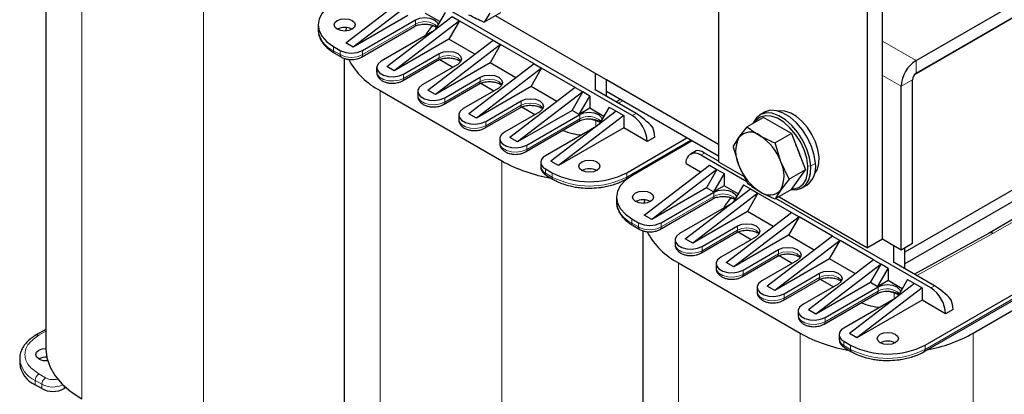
# Model space of a CAD drawing. Header units: millimetres. Extents: x 5 to 418, y 2 to 292.
# Tile 27 of 51: x 228 to 278, y 89 to 108. Entities that reach past the tile are written whole.
import ezdxf

# ---------------------------------------------------------------- set-up
doc = ezdxf.new("R2010")
doc.units = ezdxf.units.MM

msp = doc.modelspace()

# ---------------------------------------------------------------- linework, layer by layer
at = {"color": 7, "linetype": 'Continuous', "lineweight": 25}
for p, q in [((263.4701, 115.9319), (263.4701, 100.6898)), ((229.4705, 114.6201), (229.4705, 91.2368)), ((271.7668, 96.7711), (271.7668, 112.0132)), ((285.5695, 112.1425), (273.4563, 105.1497)), ((271.0125, 96.3356), (271.0125, 111.5777)), ((273.4639, 105.8075), (282.1377, 110.8148)), ((273.4639, 105.1542), (282.1377, 110.1615)), ((259.1143, 103.0191), (247.4989, 109.7245)), ((244.6328, 106.6982), (247.9326, 109.2237)), ((248.3097, 109.006), (245.0099, 106.4805)), ((247.7723, 108.0752), (245.0099, 106.4805)), ((246.7069, 105.5008), (250.0068, 108.0263)), ((249.3798, 107.7677), (248.668, 108.1786)), ((249.6485, 108.2331), (249.1509, 107.3713)), ((250.0068, 108.0263), (250.3839, 107.8086)), ((252.4492, 108.2062), (251.6319, 107.7344)), ((251.9167, 108.198), (251.6319, 107.7344)), ((263.4701, 101.5607), (252.2038, 108.0645)), ((243.2294, 107.6017), (243.2294, 107.3839)), ((245.426, 105.9774), (248.1036, 107.5231)), ((245.4813, 106.3172), (248.1589, 107.8629)), ((250.3839, 107.8086), (247.0841, 105.2831)), ((250.3839, 107.8086), (249.8465, 106.8778)), ((250.3839, 107.8086), (252.0809, 106.8289)), ((244.663, 107.47), (244.6134, 107.2946)), ((249.0222, 107.2728), (246.4241, 105.7729)), ((245.0099, 106.4805), (244.6328, 106.6982)), ((249.8465, 106.8778), (247.0841, 105.2831)), ((248.7811, 104.3034), (252.0809, 106.8289)), ((252.4581, 106.6112), (249.1582, 104.0857)), ((251.1566, 106.1215), (249.8465, 106.8778)), ((252.4581, 106.6112), (251.9207, 105.6804)), ((252.0809, 106.8289), (252.4581, 106.6112)), ((254.1551, 105.6315), (252.4581, 106.6112)), ((244.0105, 106.5131), (244.3499, 106.3172)), ((244.0657, 106.1733), (244.4051, 105.9774)), ((244.0657, 106.1733), (244.0686, 106.1717)), ((247.5555, 105.1198), (249.3468, 106.1539)), ((244.5555, 105.9117), (244.5555, 82.5284)), ((247.5002, 104.78), (249.2916, 105.8141)), ((250.2896, 105.6097), (248.4983, 104.5755)), ((251.9207, 105.6804), (249.1582, 104.0857)), ((249.377, 105.8534), (250.0444, 105.4681)), ((254.1551, 105.6315), (250.8553, 103.106)), ((253.2308, 104.9241), (251.9207, 105.6804)), ((254.1551, 105.6315), (254.5322, 105.4138)), ((246.1898, 105.4464), (246.1898, 105.2286)), ((247.0841, 105.2831), (246.7069, 105.5008)), ((254.5322, 105.4138), (251.2324, 102.8883)), ((253.9948, 104.483), (254.5322, 105.4138)), ((256.2293, 104.4341), (254.5322, 105.4138)), ((257.2475, 104.2927), (257.2475, 105.1529)), ((249.5744, 103.5826), (251.3657, 104.6167)), ((249.6296, 103.9224), (251.421, 104.9565)), ((251.4511, 104.656), (252.1185, 104.2707)), ((257.8132, 103.9879), (257.8132, 104.8263)), ((263.4701, 101.5604), (257.8132, 104.8261)), ((273.2753, 96.5534), (273.2753, 104.8276)), ((246.3675, 104.2815), (252.5146, 100.7329)), ((248.264, 104.249), (248.264, 104.0312)), ((249.1582, 104.0857), (248.7811, 104.3034)), ((252.3638, 104.4123), (250.5724, 103.3781)), ((253.9948, 104.483), (251.2324, 102.8883)), ((256.2293, 104.4341), (252.9295, 101.9086)), ((256.6064, 104.2164), (253.3066, 101.6909)), ((255.305, 103.7267), (253.9948, 104.483)), ((256.069, 103.2856), (256.6064, 104.2164)), ((256.2293, 104.4341), (256.6064, 104.2164)), ((256.9647, 104.0096), (256.6064, 104.2164)), ((259.3029, 103.1279), (257.2664, 104.3035)), ((263.4701, 100.9725), (257.8132, 104.2382)), ((257.8132, 103.9879), (257.8132, 104.2382)), ((272.7096, 96.2268), (272.7096, 104.5011)), ((251.7038, 102.725), (253.4952, 103.7591)), ((256.4273, 103.0788), (256.9647, 104.0096)), ((256.9647, 104.0096), (256.9647, 103.389)), ((258.5163, 103.8323), (258.2948, 103.7098)), ((250.3381, 103.0516), (250.3381, 102.8338)), ((251.2324, 102.8883), (250.8553, 103.106)), ((251.6486, 102.3852), (253.4399, 103.4193)), ((254.438, 103.2149), (252.6466, 102.1807)), ((256.069, 103.2856), (253.3066, 101.6909)), ((253.5253, 103.4586), (254.1927, 103.0733)), ((253.778, 101.5276), (256.4556, 103.0733)), ((258.3035, 103.2367), (255.0037, 100.7112)), ((256.4273, 103.0788), (256.069, 103.2856)), ((256.9647, 103.389), (256.4273, 103.0788)), ((257.6765, 102.9781), (256.9647, 103.389)), ((257.9452, 103.4436), (257.4476, 102.5817)), ((257.9452, 103.4436), (258.3035, 103.2367)), ((258.3035, 103.2367), (258.6806, 103.019)), ((265.7976, 103.191), (265.5713, 103.0604)), ((285.5695, 103.4327), (272.8982, 96.1177)), ((253.7228, 101.1878), (256.4003, 102.7335)), ((258.6806, 103.019), (255.3808, 100.4935)), ((256.927, 102.8556), (257.1236, 102.8372)), ((256.9647, 102.876), (257.124, 102.8441)), ((258.6806, 103.019), (258.6806, 102.3984)), ((265.7417, 102.9278), (264.9245, 102.456)), ((267.157, 102.1108), (265.7417, 102.9278)), ((285.5695, 102.8448), (272.8982, 95.5298)), ((257.3189, 102.4832), (254.7208, 100.9833)), ((258.6806, 102.3984), (255.3808, 100.4935)), ((259.8685, 101.7127), (258.6806, 102.3984)), ((264.5017, 101.9128), (264.9245, 102.456)), ((267.157, 102.1108), (266.3398, 101.639)), ((267.157, 102.1108), (267.8646, 100.287)), ((252.4123, 101.8542), (252.4123, 101.6364)), ((253.3066, 101.6909), (252.9295, 101.9086)), ((258.8315, 100.1343), (261.8768, 101.8923)), ((262.1408, 101.7399), (259.0954, 99.9819)), ((260.2457, 101.9304), (259.8685, 101.7127)), ((264.2169, 101.4492), (264.5017, 101.9128)), ((266.6246, 100.6873), (266.3398, 101.639)), ((273.9164, 91.4259), (291.8298, 101.7671)), ((262.3495, 101.2416), (262.0505, 101.0689)), ((263.4701, 100.7222), (262.7724, 101.125)), ((264.2169, 101.4492), (264.5017, 100.4974)), ((273.8612, 91.0861), (291.7745, 101.4273)), ((254.4865, 100.6568), (254.4865, 100.439)), ((255.3808, 100.4935), (255.0037, 100.7112)), ((262.5553, 100.1616), (261.8296, 100.5806)), ((264.8979, 99.6803), (262.5838, 101.0161)), ((263.4701, 100.6898), (264.7731, 99.9376)), ((267.0474, 99.8152), (266.6246, 100.6873)), ((254.7208, 100.3302), (255.0602, 100.1343)), ((259.7177, 97.9898), (263.0175, 100.5154)), ((263.3947, 100.2977), (260.0948, 97.7721)), ((263.3947, 100.2977), (262.8573, 99.3669)), ((263.0175, 100.5154), (263.3947, 100.2977)), ((263.7529, 100.0908), (263.2155, 99.16)), ((263.3947, 100.2977), (263.7529, 100.0908)), ((263.7529, 100.0908), (263.7529, 99.4703)), ((264.5017, 100.4974), (264.9245, 99.6254)), ((267.8646, 100.287), (267.0474, 99.8152)), ((267.157, 99.2801), (267.8646, 100.287)), ((254.776, 99.9904), (255.1155, 99.7944)), ((255.1155, 99.7944), (255.1183, 99.7929)), ((258.7762, 99.7944), (258.9967, 99.9217)), ((267.0474, 99.8152), (266.6246, 99.2719)), ((276.3488, 92.0245), (289.4727, 99.6008)), ((281.8632, 99.8063), (277.1484, 97.0845)), ((262.8573, 99.3669), (260.0948, 97.7721)), ((260.5662, 97.6089), (263.2438, 99.1546)), ((261.7919, 96.7924), (265.0917, 99.318)), ((265.4688, 99.1003), (262.169, 96.5747)), ((263.2155, 99.16), (262.8573, 99.3669)), ((263.7529, 99.4703), (263.2155, 99.16)), ((264.4647, 99.0594), (263.7529, 99.4703)), ((264.7334, 99.5248), (264.2358, 98.6629)), ((264.7334, 99.5248), (265.0917, 99.318)), ((265.4688, 99.1003), (264.9314, 98.1695)), ((265.0917, 99.318), (265.4688, 99.1003)), ((265.4688, 99.1003), (267.1659, 98.1206)), ((267.157, 99.2801), (266.3398, 98.8083)), ((266.6246, 99.2719), (266.3398, 98.8083)), ((267.7045, 99.3652), (267.9308, 99.4959)), ((258.3144, 98.8933), (258.3144, 98.6756)), ((259.748, 98.7616), (259.6984, 98.5862)), ((260.511, 97.269), (263.1886, 98.8148)), ((264.1072, 98.5645), (261.509, 97.0646)), ((274.1992, 94.3107), (266.374, 98.8281)), ((266.5345, 98.9208), (271.0125, 96.3356)), ((264.9314, 98.1695), (262.169, 96.5747)), ((263.8661, 95.595), (267.1659, 98.1206)), ((266.2416, 97.4131), (264.9314, 98.1695)), ((267.1659, 98.1206), (267.543, 97.9029)), ((259.0954, 97.8048), (259.4349, 97.6089)), ((260.0948, 97.7721), (259.7177, 97.9898)), ((267.543, 97.9029), (264.2432, 95.3773)), ((267.543, 97.9029), (267.0056, 96.9721)), ((269.2401, 96.9232), (267.543, 97.9029)), ((259.1507, 97.465), (259.4901, 97.269)), ((259.1507, 97.465), (259.1536, 97.4634)), ((259.6404, 97.2033), (259.6404, 73.8201)), ((262.5852, 96.0716), (264.3765, 97.1057)), ((262.6404, 96.4115), (264.4317, 97.4456)), ((264.4619, 97.145), (265.1293, 96.7597)), ((277.1495, 97.0851), (273.3798, 95.0015)), ((261.2747, 96.738), (261.2747, 96.5203)), ((262.169, 96.5747), (261.7919, 96.7924)), ((265.3746, 96.9013), (263.5832, 95.8672)), ((267.0056, 96.9721), (264.2432, 95.3773)), ((269.2401, 96.9232), (265.9402, 94.3976)), ((269.6172, 96.7055), (266.3174, 94.1799)), ((268.3157, 96.2157), (267.0056, 96.9721)), ((269.0798, 95.7747), (269.6172, 96.7055)), ((269.2401, 96.9232), (269.6172, 96.7055)), ((271.3142, 95.7258), (269.6172, 96.7055)), ((271.7668, 96.7711), (271.0125, 96.3356)), ((272.7096, 96.2268), (271.7668, 96.7711)), ((264.7146, 95.2141), (266.5059, 96.2482)), ((272.3325, 95.5843), (272.3325, 96.4445)), ((273.2753, 96.5534), (272.7096, 96.2268)), ((272.8982, 95.2795), (272.8982, 96.3356)), ((272.8982, 96.1177), (272.8982, 96.3356)), ((272.8982, 95.5298), (272.8982, 96.1177)), ((261.4525, 95.5732), (267.5996, 92.0245)), ((264.2432, 95.3773), (263.8661, 95.595)), ((264.6593, 94.8742), (266.4507, 95.9083)), ((267.4487, 95.7039), (265.6574, 94.6698)), ((269.0798, 95.7747), (266.3174, 94.1799)), ((266.5361, 95.9476), (267.2035, 95.5623)), ((271.3142, 95.7258), (268.0144, 93.2002)), ((270.3899, 95.0183), (269.0798, 95.7747)), ((271.3142, 95.7258), (271.6914, 95.5081)), ((274.3878, 94.4196), (272.3513, 95.5952)), ((263.3489, 95.5406), (263.3489, 95.3229)), ((271.6914, 95.5081), (268.3915, 92.9825)), ((271.154, 94.5773), (271.6914, 95.5081)), ((271.5122, 94.3704), (272.0496, 95.3012)), ((272.0496, 95.3012), (271.6914, 95.5081)), ((272.0496, 95.3012), (272.0496, 94.6807)), ((272.8982, 95.2795), (272.8982, 95.5298)), ((266.7335, 93.6768), (268.5249, 94.7109)), ((266.7888, 94.0167), (268.5801, 95.0508)), ((271.154, 94.5773), (268.3915, 92.9825)), ((268.6103, 94.7502), (269.2777, 94.3649)), ((271.5122, 94.3704), (271.154, 94.5773)), ((272.0496, 94.6807), (271.5122, 94.3704)), ((272.7614, 94.2698), (272.0496, 94.6807)), ((273.0302, 94.7352), (272.5326, 93.8733)), ((273.0302, 94.7352), (273.3884, 94.5284)), ((265.4231, 94.3432), (265.4231, 94.1255)), ((266.3174, 94.1799), (265.9402, 94.3976)), ((269.5229, 94.5065), (267.7316, 93.4724)), ((268.8629, 92.8193), (271.5405, 94.365)), ((273.3884, 94.5284), (270.0886, 92.0029)), ((273.7656, 94.3107), (270.4657, 91.7851)), ((272.0119, 94.1472), (272.2086, 94.1288)), ((272.0496, 94.1677), (272.209, 94.1357)), ((273.3884, 94.5284), (273.7656, 94.3107)), ((273.7656, 94.3107), (273.7656, 93.6901)), ((268.8077, 92.4794), (271.4853, 94.0252)), ((272.4039, 93.7749), (269.8058, 92.275)), ((273.7656, 93.6901), (270.4657, 91.7851)), ((274.9535, 93.0043), (273.7656, 93.6901)), ((267.4973, 93.1458), (267.4973, 92.9281)), ((268.3915, 92.9825), (268.0144, 93.2002)), ((275.3306, 93.222), (274.9535, 93.0043)), ((229.4705, 92.2185), (228.9808, 91.9357)), ((269.5714, 91.9484), (269.5714, 91.7307)), ((269.8058, 91.6219), (270.1452, 91.4259)), ((270.4657, 91.7851), (270.0886, 92.0029)), ((269.861, 91.282), (270.2004, 91.0861)), ((228.1445, 90.7251), (228.1445, 90.5074)), ((270.2004, 91.0861), (270.2033, 91.0845)), ((229.265, 89.2229), (228.9256, 89.4188)), ((230.4871, 89.2753), (230.3963, 89.2229))]:
    msp.add_line(p, q, dxfattribs=at)
at = {"color": 7, "linetype": 'Continuous', "lineweight": 18}
for p, q in [((231.2826, 112.9899), (231.2826, 88.7114)), ((237.4297, 109.4412), (237.4297, 85.1627)), ((248.1589, 107.6452), (245.4813, 106.0995)), ((248.1589, 107.6452), (248.1589, 107.8629)), ((273.4639, 105.8075), (271.7668, 106.7872)), ((244.0105, 106.2954), (244.0105, 106.5131)), ((244.3499, 106.0995), (244.0105, 106.2954)), ((244.3499, 106.3172), (244.3499, 106.0995)), ((245.4813, 106.0995), (245.4813, 106.3172)), ((249.3468, 105.9362), (249.3468, 106.1539)), ((249.3468, 105.9362), (247.5555, 104.9021)), ((273.4639, 105.8075), (273.4639, 105.1542)), ((247.5555, 104.9021), (247.5555, 105.1198)), ((272.7096, 104.5011), (271.7668, 105.0453)), ((251.421, 104.7388), (249.6296, 103.7047)), ((251.421, 104.9565), (251.421, 104.7388)), ((273.2753, 104.8276), (272.7096, 104.5011)), ((246.3675, 104.2815), (246.3675, 80.003)), ((249.6296, 103.7047), (249.6296, 103.9224)), ((253.4952, 103.5414), (251.7038, 102.5073)), ((253.4952, 103.5414), (253.4952, 103.7591)), ((258.6318, 103.7656), (258.4103, 103.6432)), ((256.4556, 102.8556), (256.4556, 103.0733)), ((259.3029, 103.1279), (259.1143, 103.0191)), ((251.7038, 102.5073), (251.7038, 102.725)), ((256.4556, 102.8556), (253.778, 101.3099)), ((257.2724, 102.7539), (256.9276, 102.8487)), ((257.124, 102.8441), (257.2171, 102.8254)), ((257.2724, 102.4564), (257.2724, 102.7539)), ((262.0654, 101.7834), (258.8315, 99.9165)), ((291.8298, 101.5493), (273.9164, 91.2082)), ((253.778, 101.3099), (253.778, 101.5276)), ((262.5838, 101.0161), (262.7724, 101.125)), ((252.5146, 100.7329), (252.5146, 76.4544)), ((268.3683, 100.6071), (268.1421, 100.4765)), ((254.7208, 100.1125), (254.7208, 100.3302)), ((255.0602, 99.9165), (254.7208, 100.1125)), ((255.0602, 100.1343), (255.0602, 99.9165)), ((258.8315, 99.9165), (258.8315, 100.1343)), ((267.9914, 100.4698), (268.1421, 100.4765)), ((282.0653, 99.7877), (277.3452, 97.0628)), ((263.2438, 98.9368), (263.2438, 99.1546)), ((263.2438, 98.9368), (260.5662, 97.3911)), ((259.0954, 97.587), (259.0954, 97.8048)), ((259.4349, 97.3911), (259.0954, 97.587)), ((259.4349, 97.6089), (259.4349, 97.3911)), ((260.5662, 97.3911), (260.5662, 97.6089)), ((264.4317, 97.2278), (262.6404, 96.1937)), ((264.4317, 97.2278), (264.4317, 97.4456)), ((277.3452, 97.0628), (273.4952, 94.9349)), ((262.6404, 96.1937), (262.6404, 96.4115)), ((266.5059, 96.2482), (266.5059, 96.0304)), ((261.4525, 95.5732), (261.4525, 71.2947)), ((266.5059, 96.0304), (264.7146, 94.9963)), ((264.7146, 94.9963), (264.7146, 95.2141)), ((268.5801, 94.833), (266.7888, 93.7989)), ((268.5801, 94.833), (268.5801, 95.0508)), ((271.5405, 94.1472), (268.8629, 92.6015)), ((271.5405, 94.1472), (271.5405, 94.365)), ((272.3574, 94.0456), (272.0126, 94.1404)), ((272.209, 94.1357), (272.3021, 94.117)), ((274.3878, 94.4196), (274.1992, 94.3107)), ((266.7888, 93.7989), (266.7888, 94.0167)), ((272.3574, 93.748), (272.3574, 94.0456)), ((268.8629, 92.6015), (268.8629, 92.8193)), ((229.1141, 91.9225), (229.4705, 92.1283)), ((267.5996, 92.0245), (267.5996, 67.746)), ((269.8058, 91.4041), (269.8058, 91.6219)), ((276.3488, 92.0245), (276.3488, 67.746)), ((270.1452, 91.2082), (269.8058, 91.4041)), ((270.1452, 91.4259), (270.1452, 91.2082)), ((273.9164, 91.2082), (273.9164, 91.4259)), ((228.9256, 89.6366), (229.265, 89.4406)), ((228.9256, 89.4188), (228.9256, 89.6366)), ((229.4535, 89.7672), (229.1141, 89.9632)), ((229.265, 89.4406), (229.265, 89.2229)), ((230.3963, 89.2229), (230.3963, 89.3575))]:
    msp.add_line(p, q, dxfattribs=at)
at = {"color": 7, "linetype": 'Continuous', "lineweight": 25, "flags": 128}
for points in [[(244.0105, 108.6902), (243.6789, 108.457), (243.4324, 108.1908), (243.2807, 107.902), (243.2294, 107.6017), (243.2807, 107.3014), (243.4324, 107.0126), (243.6789, 106.7464), (244.0105, 106.5131)], [(244.1991, 107.384), (244.0834, 107.4839), (244.0429, 107.6017), (244.0834, 107.7195), (244.1991, 107.8194), (244.3721, 107.8861), (244.5762, 107.9096), (244.7803, 107.8861), (244.9533, 107.8194), (245.0689, 107.7195), (245.1095, 107.6017), (245.0689, 107.4839), (244.9533, 107.384), (244.7803, 107.3172), (244.5762, 107.2938), (244.3721, 107.3172), (244.1991, 107.384)], [(248.1589, 107.8629), (248.3751, 107.9464), (248.6303, 107.9757), (248.8854, 107.9464), (249.1017, 107.8629), (249.2462, 107.7381), (249.2949, 107.6207)], [(249.3468, 106.1539), (249.5631, 106.2374), (249.8182, 106.2666), (250.0733, 106.2374), (250.2896, 106.1539), (250.4341, 106.0291), (250.4849, 105.8818), (250.4341, 105.7345), (250.2896, 105.6097)], [(246.4241, 105.7729), (246.2647, 105.6415), (246.1928, 105.4866), (246.217, 105.3268), (246.3345, 105.1815), (246.5309, 105.0681), (246.7827, 105.0003), (247.0595, 104.9863), (247.3279, 105.0278), (247.5555, 105.1198)], [(251.421, 104.9565), (251.6373, 105.04), (251.8924, 105.0692), (252.1475, 105.04), (252.3638, 104.9565), (252.5083, 104.8317), (252.559, 104.6844), (252.5083, 104.5371), (252.3638, 104.4123)], [(248.4983, 104.5755), (248.3389, 104.4442), (248.267, 104.2892), (248.2912, 104.1294), (248.4086, 103.9841), (248.6051, 103.8707), (248.8569, 103.8029), (249.1337, 103.7889), (249.402, 103.8304), (249.6296, 103.9224)], [(253.4952, 103.7591), (253.7114, 103.8426), (253.9666, 103.8719), (254.2217, 103.8426), (254.438, 103.7591), (254.5825, 103.6343), (254.6332, 103.487), (254.5825, 103.3397), (254.438, 103.2149)], [(250.5724, 103.3781), (250.4131, 103.2468), (250.3412, 103.0918), (250.3654, 102.932), (250.4828, 102.7867), (250.6793, 102.6733), (250.9311, 102.6055), (251.2079, 102.5915), (251.4762, 102.633), (251.7038, 102.725)], [(256.4556, 103.0733), (256.6719, 103.1568), (256.927, 103.1861), (257.1821, 103.1568), (257.3984, 103.0733), (257.5429, 102.9485), (257.5916, 102.8311)], [(268.1421, 100.4765), (268.0789, 100.8962), (267.9435, 101.3317), (267.7426, 101.7613), (267.4864, 102.1633), (267.1875, 102.5177), (266.8612, 102.8067), (266.5236, 103.0158), (266.1918, 103.1344), (265.8823, 103.1567), (265.6107, 103.0815), (265.3906, 102.9126), (265.2331, 102.6585), (265.2204, 102.6268)], [(268.3683, 100.6071), (268.3052, 101.0268), (268.1698, 101.4623), (267.9689, 101.8919), (267.7126, 102.294), (267.4138, 102.6484), (267.0874, 102.9373), (266.7499, 103.1464), (266.418, 103.265), (266.1086, 103.2873), (265.837, 103.2121), (265.7976, 103.191)], [(268.3249, 100.0653), (268.3441, 100.0869), (268.4778, 100.3141), (268.5496, 100.6038), (268.5557, 100.9415), (268.496, 101.3102), (268.3733, 101.6916), (268.1939, 102.0664), (267.9667, 102.4159), (267.7031, 102.7225), (267.4164, 102.9709), (267.1208, 103.1485), (266.8314, 103.2466), (266.5625, 103.2602), (266.4878, 103.2476)], [(267.9914, 100.4698), (267.9314, 100.8684), (267.8028, 101.2822), (267.612, 101.6903), (267.3685, 102.0723), (267.0846, 102.4089), (266.7746, 102.6835), (266.4539, 102.8821), (266.1386, 102.9948), (265.8446, 103.016), (265.5866, 102.9445), (265.3776, 102.7841), (265.2919, 102.6681)], [(252.6466, 102.1807), (252.4873, 102.0494), (252.4154, 101.8944), (252.4396, 101.7346), (252.557, 101.5893), (252.7535, 101.4759), (253.0053, 101.4081), (253.282, 101.3941), (253.5504, 101.4356), (253.778, 101.5276)], [(267.3728, 101.5544), (267.5233, 101.2246), (267.6074, 100.95)], [(256.5687, 100.2431), (256.4531, 100.343), (256.4125, 100.4608), (256.4531, 100.5787), (256.5687, 100.6785), (256.7417, 100.7453), (256.9458, 100.7687), (257.1499, 100.7453), (257.323, 100.6785), (257.4386, 100.5787), (257.4792, 100.4608), (257.4386, 100.343), (257.323, 100.2431), (257.1499, 100.1764), (256.9458, 100.153), (256.7417, 100.1764), (256.5687, 100.2431)], [(267.1535, 99.2781), (267.3935, 99.2689), (267.6651, 99.3441), (267.8852, 99.513), (268.0427, 99.7672), (268.1298, 100.0938), (268.1421, 100.4765)], [(267.1846, 99.3193), (267.2803, 99.3226), (267.5383, 99.394), (267.7474, 99.5545), (267.8971, 99.7959), (267.9798, 100.1062), (267.9914, 100.4698)], [(259.0954, 99.9819), (258.7638, 99.7486), (258.5174, 99.4825), (258.3656, 99.1937), (258.3144, 98.8933), (258.3656, 98.593), (258.5174, 98.3042), (258.7638, 98.0381), (259.0954, 97.8048)], [(259.284, 98.6756), (259.1684, 98.7755), (259.1278, 98.8933), (259.1684, 99.0112), (259.284, 99.111), (259.457, 99.1778), (259.6611, 99.2012), (259.8652, 99.1778), (260.0383, 99.111), (260.1539, 99.0112), (260.1945, 98.8933), (260.1539, 98.7755), (260.0383, 98.6756), (259.8652, 98.6089), (259.6611, 98.5854), (259.457, 98.6089), (259.284, 98.6756)], [(263.2438, 99.1546), (263.4601, 99.238), (263.7152, 99.2673), (263.9703, 99.238), (264.1866, 99.1546), (264.3311, 99.0297), (264.3799, 98.9124)], [(261.509, 97.0646), (261.3497, 96.9332), (261.2778, 96.7783), (261.302, 96.6185), (261.4194, 96.4731), (261.6159, 96.3597), (261.8677, 96.2919), (262.1444, 96.2779), (262.4128, 96.3195), (262.6404, 96.4115)], [(264.4317, 97.4456), (264.648, 97.529), (264.9031, 97.5583), (265.1583, 97.529), (265.3746, 97.4456), (265.5191, 97.3207), (265.5698, 97.1734), (265.5191, 97.0262), (265.3746, 96.9013)], [(266.5059, 96.2482), (266.7222, 96.3316), (266.9773, 96.3609), (267.2324, 96.3316), (267.4487, 96.2482), (267.5932, 96.1233), (267.644, 95.976), (267.5932, 95.8288), (267.4487, 95.7039)], [(263.5832, 95.8672), (263.4239, 95.7358), (263.3519, 95.5809), (263.3762, 95.4211), (263.4936, 95.2757), (263.69, 95.1623), (263.9418, 95.0945), (264.2186, 95.0805), (264.487, 95.1221), (264.7146, 95.2141)], [(268.5801, 95.0508), (268.7964, 95.1342), (269.0515, 95.1635), (269.3066, 95.1342), (269.5229, 95.0508), (269.6674, 94.9259), (269.7182, 94.7786), (269.6674, 94.6314), (269.5229, 94.5065)], [(265.6574, 94.6698), (265.498, 94.5384), (265.4261, 94.3835), (265.4503, 94.2237), (265.5678, 94.0783), (265.7642, 93.9649), (266.016, 93.8971), (266.2928, 93.8831), (266.5612, 93.9247), (266.7888, 94.0167)], [(271.5405, 94.365), (271.7568, 94.4484), (272.0119, 94.4777), (272.267, 94.4484), (272.4833, 94.365), (272.6278, 94.2401), (272.6766, 94.1228)], [(267.7316, 93.4724), (267.5722, 93.341), (267.5003, 93.1861), (267.5245, 93.0263), (267.6419, 92.8809), (267.8384, 92.7675), (268.0902, 92.6997), (268.367, 92.6857), (268.6354, 92.7273), (268.8629, 92.8193)], [(271.6537, 91.5348), (271.538, 91.6347), (271.4974, 91.7525), (271.538, 91.8703), (271.6537, 91.9702), (271.8267, 92.0369), (272.0308, 92.0604), (272.2349, 92.0369), (272.4079, 91.9702), (272.5235, 91.8703), (272.5641, 91.7525), (272.5235, 91.6347), (272.4079, 91.5348), (272.2349, 91.468), (272.0308, 91.4446), (271.8267, 91.468), (271.6537, 91.5348)], [(229.1141, 90.7251), (228.9985, 90.825), (228.9579, 90.9428), (228.9985, 91.0607), (229.1141, 91.1605), (229.2871, 91.2273), (229.4705, 91.2505)], [(229.4705, 91.2368), (229.5235, 90.7706), (229.6813, 90.3124), (229.9415, 89.8701), (230.2994, 89.4511), (230.749, 89.0626), (231.2826, 88.7114)]]:
    msp.add_lwpolyline(points, dxfattribs=at)
at = {"color": 7, "linetype": 'Continuous', "lineweight": 18, "flags": 128}
for points in [[(250.4576, 105.7729), (250.4341, 105.8113), (250.2896, 105.9362), (250.0733, 106.0196), (249.8182, 106.0489), (249.5631, 106.0196), (249.3468, 105.9362)], [(246.1898, 105.2286), (246.217, 105.1091), (246.3345, 104.9637), (246.5309, 104.8503), (246.7827, 104.7825), (247.0595, 104.7686), (247.3279, 104.8101), (247.5555, 104.9021)], [(252.5318, 104.5755), (252.5083, 104.6139), (252.3638, 104.7388), (252.1475, 104.8222), (251.8924, 104.8515), (251.6373, 104.8222), (251.421, 104.7388)], [(248.264, 104.0312), (248.2912, 103.9117), (248.4086, 103.7663), (248.6051, 103.6529), (248.8569, 103.5851), (249.1337, 103.5712), (249.402, 103.6127), (249.6296, 103.7047)], [(254.606, 103.3781), (254.5825, 103.4165), (254.438, 103.5414), (254.2217, 103.6248), (253.9666, 103.6541), (253.7114, 103.6248), (253.4952, 103.5414)], [(250.3381, 102.8338), (250.3654, 102.7143), (250.4828, 102.5689), (250.6793, 102.4555), (250.9311, 102.3877), (251.2079, 102.3738), (251.4762, 102.4153), (251.7038, 102.5073)], [(252.4123, 101.6364), (252.4396, 101.5169), (252.557, 101.3715), (252.7535, 101.2581), (253.0053, 101.1903), (253.282, 101.1764), (253.5504, 101.2179), (253.778, 101.3099)], [(265.5426, 97.0646), (265.5191, 97.103), (265.3746, 97.2278), (265.1583, 97.3113), (264.9031, 97.3406), (264.648, 97.3113), (264.4317, 97.2278)], [(261.2747, 96.5203), (261.302, 96.4007), (261.4194, 96.2554), (261.6159, 96.142), (261.8677, 96.0742), (262.1444, 96.0602), (262.4128, 96.1017), (262.6404, 96.1937)], [(267.6168, 95.8672), (267.5932, 95.9056), (267.4487, 96.0304), (267.2324, 96.1139), (266.9773, 96.1432), (266.7222, 96.1139), (266.5059, 96.0304)], [(263.3489, 95.3229), (263.3762, 95.2033), (263.4936, 95.058), (263.69, 94.9446), (263.9418, 94.8768), (264.2186, 94.8628), (264.487, 94.9043), (264.7146, 94.9963)], [(269.6909, 94.6698), (269.6674, 94.7082), (269.5229, 94.833), (269.3066, 94.9165), (269.0515, 94.9458), (268.7964, 94.9165), (268.5801, 94.833)], [(265.4231, 94.1255), (265.4503, 94.0059), (265.5678, 93.8606), (265.7642, 93.7472), (266.016, 93.6794), (266.2928, 93.6654), (266.5612, 93.7069), (266.7888, 93.7989)], [(267.4973, 92.9281), (267.5245, 92.8085), (267.6419, 92.6632), (267.8384, 92.5498), (268.0902, 92.482), (268.367, 92.468), (268.6354, 92.5095), (268.8629, 92.6015)]]:
    msp.add_lwpolyline(points, dxfattribs=at)
at = {"color": 7, "linetype": 'Continuous', "lineweight": 18}
for centre, radius, start, end in [((248.032, 107.629), 0.1279, 304.05635, 7.25583), ((248.6188, 106.8413), 0.9262, 47.79319, 119.7772), ((244.564, 107.517), 1.3412, 185.6948, 245.62534), ((244.1373, 106.2792), 0.1279, 172.74417, 235.94365), ((244.4765, 106.0833), 0.1276, 172.70607, 236.32432), ((244.9156, 107.1912), 1.2296, 242.60967, 297.39033), ((245.3545, 106.0833), 0.1278, 303.99856, 7.26163), ((249.2199, 105.92), 0.1279, 304.05635, 7.25583), ((247.4286, 104.8859), 0.1278, 303.99856, 7.26163), ((251.2903, 104.7244), 0.1315, 305.01333, 6.29885), ((249.5028, 103.6885), 0.1278, 303.99856, 7.26163), ((253.3683, 103.5252), 0.1279, 304.05635, 7.25583), ((256.3287, 102.8395), 0.1279, 304.05635, 7.25583), ((256.9155, 102.0517), 0.9262, 47.79319, 119.7772), ((257.1719, 102.7332), 0.1027, 11.64528, 63.85699), ((251.577, 102.4911), 0.1278, 303.99856, 7.26163), ((253.6512, 101.2937), 0.1278, 303.99856, 7.26163), ((254.8477, 100.0963), 0.1279, 172.74417, 235.94365), ((255.1871, 99.9004), 0.1279, 172.74417, 235.94365), ((256.9458, 103.5558), 4.0987, 242.60967, 297.39033), ((258.7047, 99.9004), 0.1278, 303.96308, 7.26519), ((263.7038, 98.133), 0.9262, 47.79319, 119.7772), ((259.6489, 98.8087), 1.3412, 185.6948, 245.62534), ((263.117, 98.9207), 0.1279, 304.05635, 7.25583), ((259.2223, 97.5709), 0.1279, 172.74417, 235.94365), ((259.5615, 97.3749), 0.1276, 172.70607, 236.32432), ((260.0005, 98.4829), 1.2296, 242.60967, 297.39033), ((260.4394, 97.375), 0.1278, 303.99856, 7.26163), ((264.3049, 97.2117), 0.1279, 304.05635, 7.25583), ((262.5136, 96.1776), 0.1278, 303.99856, 7.26163), ((266.3753, 96.016), 0.1315, 305.01333, 6.29885), ((264.5878, 94.9802), 0.1278, 303.99856, 7.26163), ((268.4533, 94.8169), 0.1279, 304.05635, 7.25583), ((271.4137, 94.1311), 0.1279, 304.05635, 7.25583), ((272.0005, 93.3434), 0.9262, 47.79319, 119.7772), ((272.2568, 94.0249), 0.1027, 11.64528, 63.85699), ((266.662, 93.7828), 0.1278, 303.99856, 7.26163), ((268.7361, 92.5854), 0.1278, 303.99856, 7.26163), ((229.036, 91.8134), 0.1342, 54.39043, 114.21524), ((269.9326, 91.388), 0.1279, 172.74417, 235.94365), ((270.272, 91.192), 0.1279, 172.74417, 235.94365), ((272.0308, 94.8474), 4.0987, 242.60967, 297.39033), ((273.7896, 91.192), 0.1278, 303.96308, 7.26519), ((229.4826, 90.8623), 1.3464, 186.41564, 245.56222), ((229.3349, 89.6179), 0.4098, 122.60548, 177.39452), ((229.6744, 89.422), 0.4098, 122.60548, 177.39452), ((229.8333, 90.5462), 1.2431, 242.794, 294.05592)]:
    msp.add_arc(centre, radius, start, end, dxfattribs=at)
at = {"color": 7, "linetype": 'Continuous', "lineweight": 25}
for centre, radius, start, end in [((249.7294, 106.6109), 1.1651, 124.85814, 157.29612), ((244.5762, 106.656), 0.8198, 62.61575, 117.38425), ((244.9156, 107.409), 1.2296, 242.60967, 297.39033), ((248.1406, 107.6599), 3.8154, 208.29204, 242.30839), ((274.3472, 104.4266), 1.6393, 122.60548, 177.39452), ((273.6847, 104.809), 0.4098, 122.60548, 177.39452), ((258.231, 101.6381), 1.6393, 2.60548, 57.39452), ((256.8118, 105.143), 3.1117, 247.1904, 265.25851), ((258.8573, 101.9035), 1.3887, 1.10815, 22.02116), ((265.0809, 101.4175), 0.7621, 50.75183, 139.4672), ((265.9171, 101.2051), 1.5825, 153.43643, 206.56357), ((264.1284, 99.7675), 2.6603, 20.22711, 57.36203), ((262.2894, 100.6552), 0.4658, 50.79671, 189.21404), ((256.3583, 107.6781), 7.9379, 241.03893, 260.21644), ((254.8448, 100.6568), 0.3493, 110.78342, 249.21658), ((265.2091, 99.9796), 1.5825, 333.43643, 26.56357), ((267.2556, 100.4035), 1.1313, 306.64555, 10.36856), ((254.8869, 100.479), 0.4024, 185.6948, 245.62534), ((256.9458, 103.7735), 4.0987, 242.60967, 297.39033), ((256.9458, 99.5152), 0.8198, 62.61575, 117.38425), ((266.9979, 101.4172), 2.6603, 200.22711, 237.36203), ((266.0453, 99.7672), 0.7621, 230.75183, 319.4672), ((259.6611, 97.9477), 0.8198, 62.61575, 117.38425), ((264.8143, 97.9025), 1.1651, 124.85814, 157.29612), ((260.0005, 98.7006), 1.2296, 242.60967, 297.39033), ((263.2255, 98.9516), 3.8154, 208.29204, 242.30839), ((273.3159, 92.9298), 1.6393, 2.60548, 57.39452), ((273.9422, 93.1952), 1.3887, 1.10815, 22.02116), ((271.8968, 96.4347), 3.1117, 247.1904, 265.25851), ((269.9297, 91.9484), 0.3493, 110.78342, 249.21658), ((271.4432, 98.9698), 7.9379, 241.03893, 260.21644), ((269.9718, 91.7706), 0.4024, 185.6948, 245.62534), ((272.0308, 90.8068), 0.8198, 62.61575, 117.38425), ((272.5354, 98.9019), 7.8639, 280.91318, 299.00809), ((272.0308, 95.0652), 4.0987, 242.60967, 297.39033), ((229.4884, 91.4517), 0.8173, 242.74565, 274.90783), ((229.4855, 90.0073), 0.8082, 87.99094, 117.35331), ((229.4791, 90.6404), 1.3412, 185.6948, 245.62534), ((229.8306, 90.3146), 1.2296, 242.60967, 297.39033)]:
    msp.add_arc(centre, radius, start, end, dxfattribs=at)
for centre, major_axis, ratio, start_param, end_param in [((259.68, 102.4746), (0.8193, -0.7545), 0.2648379, 1.2264797, 2.2736773), ((263.1495, 100.4717), (0.8193, -0.7545), 0.2648379, 2.2736773, 3.0589942), ((277.3452, 96.7362), (-0.1968, 0.3483), 0.571073, 5.5031855, 6.2778682), ((274.7649, 93.7663), (0.8193, -0.7545), 0.2648379, 1.2264797, 2.2736773)]:
    msp.add_ellipse(centre, major_axis=major_axis, ratio=ratio, start_param=start_param, end_param=end_param, dxfattribs=at)
for points, knots in [([(251.6319, 107.7344), (251.6233, 107.7379), (251.3478, 107.8481), (251.0976, 107.9776), (250.8553, 108.1031)], [0, 0, 0, 0, 0.031485, 1, 1, 1, 1]), ([(248.1067, 107.5227), (248.1122, 107.5266), (248.1435, 107.5486), (248.2285, 107.5821), (248.3524, 107.6181), (248.4875, 107.6409), (248.5844, 107.6438), (248.6303, 107.6452)], [0, 0, 0, 0, 0.0540923, 0.3059095, 0.5198938, 0.7727551, 1, 1, 1, 1]), ([(248.6303, 107.6452), (248.7142, 107.6408), (248.8302, 107.6348), (248.9811, 107.5986), (249.0879, 107.5608), (249.1716, 107.5179), (249.2008, 107.4933), (249.2092, 107.4862)], [0, 0, 0, 0, 0.353313, 0.4880941, 0.7038079, 0.9143847, 1, 1, 1, 1]), ([(243.2386, 107.4004), (243.2372, 107.3385), (243.2336, 107.1812), (243.3156, 106.934), (243.4659, 106.673), (243.6833, 106.4407), (243.888, 106.2747), (244.0317, 106.1976), (244.0707, 106.1767)], [0, 0, 0, 0, 0.1284481, 0.3266028, 0.5273892, 0.7285124, 0.9263538, 1, 1, 1, 1]), ([(244.408, 105.9803), (244.4283, 105.9676), (244.4847, 105.932), (244.6009, 105.8925), (244.7507, 105.8579), (244.8605, 105.8536), (244.9156, 105.8515)], [0, 0, 0, 0, 0.144289, 0.4028286, 0.7003678, 1, 1, 1, 1]), ([(244.9156, 105.8515), (245.0058, 105.8568), (245.131, 105.8642), (245.2968, 105.9155), (245.3815, 105.9458), (245.4242, 105.9767), (245.4256, 105.9778)], [0, 0, 0, 0, 0.4885109, 0.6776878, 0.9887784, 1, 1, 1, 1]), ([(249.2946, 105.8137), (249.3002, 105.8176), (249.3314, 105.8396), (249.4165, 105.8731), (249.5404, 105.9091), (249.6754, 105.9319), (249.7723, 105.9348), (249.8182, 105.9362)], [0, 0, 0, 0, 0.0540923, 0.3059095, 0.5198938, 0.7727551, 1, 1, 1, 1]), ([(249.8182, 105.9362), (249.9022, 105.9318), (250.0182, 105.9258), (250.1689, 105.8896), (250.2766, 105.8518), (250.3756, 105.7992), (250.4146, 105.765), (250.4336, 105.7483)], [0, 0, 0, 0, 0.31660369, 0.43738105, 0.63068205, 0.81937995, 1, 1, 1, 1]), ([(246.1989, 105.2336), (246.1976, 105.1973), (246.1938, 105.0985), (246.2717, 104.9517), (246.3945, 104.8277), (246.533, 104.747), (246.6744, 104.6944), (246.8251, 104.6607), (246.9347, 104.6563), (246.9898, 104.6541)], [0, 0, 0, 0, 0.10417291, 0.28339369, 0.45994767, 0.60530004, 0.72455244, 0.86179352, 1, 1, 1, 1]), ([(246.9898, 104.6541), (247.08, 104.6594), (247.2052, 104.6668), (247.371, 104.7181), (247.4557, 104.7484), (247.4983, 104.7793), (247.4998, 104.7804)], [0, 0, 0, 0, 0.4885109, 0.6776878, 0.9887784, 1, 1, 1, 1]), ([(251.3686, 104.6161), (251.3742, 104.6201), (251.4055, 104.6422), (251.4906, 104.6757), (251.6146, 104.7117), (251.7496, 104.7345), (251.8465, 104.7374), (251.8924, 104.7388)], [0, 0, 0, 0, 0.0546374, 0.3063094, 0.5201704, 0.7728861, 1, 1, 1, 1]), ([(251.8924, 104.7388), (251.9764, 104.7344), (252.0924, 104.7284), (252.2431, 104.6922), (252.3508, 104.6544), (252.4498, 104.6018), (252.4887, 104.5676), (252.5078, 104.5509)], [0, 0, 0, 0, 0.3166037, 0.437381, 0.630682, 0.8193799, 1, 1, 1, 1]), ([(248.2731, 104.0362), (248.2717, 103.9999), (248.268, 103.9011), (248.3459, 103.7543), (248.4687, 103.6303), (248.6072, 103.5496), (248.7486, 103.497), (248.8992, 103.4633), (249.0089, 103.4589), (249.064, 103.4567)], [0, 0, 0, 0, 0.1041729, 0.2833937, 0.4599477, 0.6053, 0.7245524, 0.8617935, 1, 1, 1, 1]), ([(249.064, 103.4567), (249.1542, 103.462), (249.2794, 103.4694), (249.4452, 103.5207), (249.5299, 103.551), (249.5725, 103.5819), (249.574, 103.583)], [0, 0, 0, 0, 0.4885109, 0.6776878, 0.9887784, 1, 1, 1, 1]), ([(253.443, 103.4189), (253.4485, 103.4228), (253.4798, 103.4448), (253.5648, 103.4783), (253.6887, 103.5143), (253.8238, 103.5371), (253.9207, 103.54), (253.9666, 103.5414)], [0, 0, 0, 0, 0.0540923, 0.3059095, 0.5198938, 0.7727551, 1, 1, 1, 1]), ([(253.9666, 103.5414), (254.0506, 103.537), (254.1666, 103.531), (254.3173, 103.4948), (254.425, 103.457), (254.524, 103.4044), (254.5629, 103.3702), (254.582, 103.3535)], [0, 0, 0, 0, 0.3166037, 0.437381, 0.630682, 0.8193799, 1, 1, 1, 1]), ([(250.3473, 102.8388), (250.3459, 102.8025), (250.3422, 102.7037), (250.42, 102.5569), (250.5429, 102.4329), (250.6813, 102.3522), (250.8228, 102.2996), (250.9734, 102.2659), (251.0831, 102.2615), (251.1381, 102.2593)], [0, 0, 0, 0, 0.1041729, 0.2833937, 0.4599477, 0.6053, 0.7245524, 0.8617935, 1, 1, 1, 1]), ([(256.4034, 102.7331), (256.4089, 102.737), (256.4402, 102.759), (256.5253, 102.7925), (256.6491, 102.8285), (256.7842, 102.8513), (256.8811, 102.8542), (256.927, 102.8556)], [0, 0, 0, 0, 0.0540923, 0.3059095, 0.5198938, 0.7727551, 1, 1, 1, 1]), ([(257.421, 102.7487), (257.442, 102.7386), (257.4801, 102.7201), (257.5018, 102.7009), (257.5115, 102.6923)], [0, 0, 0, 0, 0.5512561, 1, 1, 1, 1]), ([(251.1381, 102.2593), (251.2284, 102.2646), (251.3535, 102.272), (251.5194, 102.3233), (251.6041, 102.3536), (251.6467, 102.3845), (251.6482, 102.3856)], [0, 0, 0, 0, 0.4885109, 0.6776878, 0.9887784, 1, 1, 1, 1]), ([(264.9245, 102.456), (264.9305, 102.451), (265.1215, 102.292), (265.3458, 102.1476), (265.5631, 102.0077)], [0, 0, 0, 0, 0.031485, 1, 1, 1, 1]), ([(252.4215, 101.6414), (252.4201, 101.6051), (252.4164, 101.5063), (252.4942, 101.3595), (252.6171, 101.2355), (252.7555, 101.1548), (252.897, 101.1022), (253.0476, 101.0685), (253.1573, 101.0641), (253.2123, 101.0619)], [0, 0, 0, 0, 0.1041729, 0.2833937, 0.4599477, 0.6053, 0.7245524, 0.8617935, 1, 1, 1, 1]), ([(265.5631, 102.0077), (265.75, 101.9087), (265.9977, 101.7776), (266.2724, 101.6663), (266.3398, 101.639)], [0, 0, 0, 0, 0.7546767, 1, 1, 1, 1]), ([(253.2123, 101.0619), (253.3025, 101.0672), (253.4277, 101.0746), (253.5935, 101.1259), (253.6783, 101.1562), (253.7209, 101.1871), (253.7224, 101.1882)], [0, 0, 0, 0, 0.4885109, 0.6776878, 0.9887784, 1, 1, 1, 1]), ([(254.4956, 100.444), (254.4942, 100.4077), (254.4904, 100.3087), (254.5693, 100.1631), (254.6724, 100.0517), (254.7538, 100.0071), (254.7789, 99.9933)], [0, 0, 0, 0, 0.19336175, 0.52602449, 0.8537372, 1, 1, 1, 1]), ([(255.1204, 99.7978), (255.1807, 99.7625), (255.3342, 99.6726), (255.6223, 99.5601), (255.9402, 99.4668), (256.2418, 99.4072), (256.5657, 99.3633), (256.8021, 99.3568), (256.9458, 99.3529)], [0, 0, 0, 0, 0.1233828, 0.3140537, 0.506767, 0.64819, 0.7861746, 1, 1, 1, 1]), ([(256.9458, 99.3529), (257.1057, 99.3577), (257.3304, 99.3643), (257.6534, 99.4082), (257.9205, 99.4599), (258.2209, 99.5446), (258.5125, 99.6535), (258.6878, 99.7475), (258.7759, 99.7947)], [0, 0, 0, 0, 0.23777049, 0.33406382, 0.49250452, 0.65471624, 0.82659226, 1, 1, 1, 1]), ([(264.9245, 99.6254), (264.9305, 99.6203), (265.1215, 99.4613), (265.3458, 99.3169), (265.5631, 99.177)], [0, 0, 0, 0, 0.031485, 1, 1, 1, 1]), ([(265.5631, 99.177), (265.75, 99.078), (265.9977, 98.9469), (266.2724, 98.8356), (266.3398, 98.8083)], [0, 0, 0, 0, 0.7546767, 1, 1, 1, 1]), ([(258.3236, 98.692), (258.3222, 98.6302), (258.3186, 98.4729), (258.4005, 98.2257), (258.5508, 97.9646), (258.7683, 97.7323), (258.9729, 97.5663), (259.1167, 97.4892), (259.1557, 97.4683)], [0, 0, 0, 0, 0.1284481, 0.3266028, 0.5273892, 0.7285124, 0.9263538, 1, 1, 1, 1]), ([(263.1916, 98.8143), (263.1972, 98.8182), (263.2284, 98.8403), (263.3135, 98.8738), (263.4374, 98.9097), (263.5724, 98.9326), (263.6693, 98.9355), (263.7152, 98.9368)], [0, 0, 0, 0, 0.0540923, 0.3059095, 0.5198938, 0.7727551, 1, 1, 1, 1]), ([(263.7152, 98.9368), (263.7992, 98.9325), (263.9151, 98.9265), (264.0661, 98.8902), (264.1728, 98.8525), (264.2566, 98.8096), (264.2857, 98.785), (264.2942, 98.7779)], [0, 0, 0, 0, 0.353313, 0.4880941, 0.7038079, 0.9143847, 1, 1, 1, 1]), ([(259.493, 97.272), (259.5132, 97.2593), (259.5697, 97.2237), (259.6859, 97.1842), (259.8356, 97.1495), (259.9454, 97.1453), (260.0005, 97.1431)], [0, 0, 0, 0, 0.144289, 0.4028286, 0.7003678, 1, 1, 1, 1]), ([(260.0005, 97.1431), (260.0908, 97.1485), (260.216, 97.1559), (260.3818, 97.2071), (260.4665, 97.2374), (260.5091, 97.2684), (260.5106, 97.2695)], [0, 0, 0, 0, 0.4885109, 0.6776878, 0.9887784, 1, 1, 1, 1]), ([(264.3796, 97.1053), (264.3851, 97.1092), (264.4164, 97.1313), (264.5014, 97.1648), (264.6253, 97.2007), (264.7604, 97.2236), (264.8573, 97.2265), (264.9031, 97.2278)], [0, 0, 0, 0, 0.0540923, 0.3059095, 0.5198938, 0.7727551, 1, 1, 1, 1]), ([(264.9031, 97.2278), (264.9871, 97.2235), (265.1032, 97.2175), (265.2539, 97.1812), (265.3616, 97.1435), (265.4606, 97.0909), (265.4995, 97.0567), (265.5185, 97.04)], [0, 0, 0, 0, 0.3166037, 0.437381, 0.630682, 0.8193799, 1, 1, 1, 1]), ([(261.2839, 96.5253), (261.2825, 96.489), (261.2788, 96.3901), (261.3566, 96.2433), (261.4795, 96.1194), (261.6179, 96.0387), (261.7594, 95.986), (261.91, 95.9523), (262.0197, 95.9479), (262.0747, 95.9457)], [0, 0, 0, 0, 0.1041729, 0.2833937, 0.4599477, 0.6053, 0.7245524, 0.8617935, 1, 1, 1, 1]), ([(262.0747, 95.9457), (262.165, 95.9511), (262.2901, 95.9585), (262.4559, 96.0097), (262.5407, 96.04), (262.5833, 96.071), (262.5848, 96.0721)], [0, 0, 0, 0, 0.4885109, 0.6776878, 0.9887784, 1, 1, 1, 1]), ([(266.4536, 95.9078), (266.4592, 95.9117), (266.4905, 95.9338), (266.5756, 95.9674), (266.6995, 96.0033), (266.8345, 96.0262), (266.9315, 96.0291), (266.9773, 96.0304)], [0, 0, 0, 0, 0.0546374, 0.3063094, 0.5201704, 0.7728861, 1, 1, 1, 1]), ([(266.9773, 96.0304), (267.0613, 96.0261), (267.1773, 96.0201), (267.3281, 95.9838), (267.4357, 95.9461), (267.5348, 95.8935), (267.5737, 95.8593), (267.5927, 95.8426)], [0, 0, 0, 0, 0.31660369, 0.43738105, 0.63068205, 0.81937995, 1, 1, 1, 1]), ([(263.3581, 95.3279), (263.3567, 95.2916), (263.3529, 95.1927), (263.4308, 95.0459), (263.5537, 94.922), (263.6921, 94.8413), (263.8336, 94.7886), (263.9842, 94.7549), (264.0939, 94.7505), (264.1489, 94.7483)], [0, 0, 0, 0, 0.1041729, 0.2833937, 0.4599477, 0.6053, 0.7245524, 0.8617935, 1, 1, 1, 1]), ([(264.1489, 94.7483), (264.2391, 94.7537), (264.3643, 94.7611), (264.5301, 94.8123), (264.6148, 94.8426), (264.6575, 94.8736), (264.6589, 94.8747)], [0, 0, 0, 0, 0.4885109, 0.6776878, 0.9887784, 1, 1, 1, 1]), ([(268.5279, 94.7105), (268.5335, 94.7144), (268.5647, 94.7365), (268.6498, 94.77), (268.7737, 94.8059), (268.9087, 94.8288), (269.0056, 94.8317), (269.0515, 94.833)], [0, 0, 0, 0, 0.0540923, 0.3059095, 0.5198938, 0.7727551, 1, 1, 1, 1]), ([(269.0515, 94.833), (269.1355, 94.8287), (269.2515, 94.8227), (269.4022, 94.7864), (269.5099, 94.7487), (269.6089, 94.6961), (269.6479, 94.6619), (269.6669, 94.6452)], [0, 0, 0, 0, 0.3166037, 0.437381, 0.630682, 0.8193799, 1, 1, 1, 1]), ([(265.4322, 94.1305), (265.4309, 94.0942), (265.4271, 93.9953), (265.505, 93.8485), (265.6278, 93.7246), (265.7663, 93.6439), (265.9077, 93.5912), (266.0584, 93.5575), (266.168, 93.5531), (266.2231, 93.5509)], [0, 0, 0, 0, 0.1041729, 0.2833937, 0.4599477, 0.6053, 0.7245524, 0.8617935, 1, 1, 1, 1]), ([(271.4884, 94.0247), (271.4939, 94.0286), (271.5252, 94.0507), (271.6102, 94.0842), (271.7341, 94.1202), (271.8691, 94.143), (271.9661, 94.1459), (272.0119, 94.1472)], [0, 0, 0, 0, 0.05409233, 0.30590945, 0.51989378, 0.77275512, 1, 1, 1, 1]), ([(266.2231, 93.5509), (266.3133, 93.5563), (266.4385, 93.5637), (266.6043, 93.6149), (266.689, 93.6452), (266.7316, 93.6762), (266.7331, 93.6773)], [0, 0, 0, 0, 0.4885109, 0.6776878, 0.9887784, 1, 1, 1, 1]), ([(272.506, 94.0404), (272.527, 94.0302), (272.5651, 94.0117), (272.5867, 93.9925), (272.5964, 93.9839)], [0, 0, 0, 0, 0.5512561, 1, 1, 1, 1]), ([(267.5064, 92.9331), (267.505, 92.8968), (267.5013, 92.7979), (267.5792, 92.6511), (267.702, 92.5272), (267.8405, 92.4465), (267.9819, 92.3938), (268.1326, 92.3601), (268.2422, 92.3557), (268.2973, 92.3535)], [0, 0, 0, 0, 0.1041729, 0.2833937, 0.4599477, 0.6053, 0.7245524, 0.8617935, 1, 1, 1, 1]), ([(268.2973, 92.3535), (268.3875, 92.3589), (268.5127, 92.3663), (268.6785, 92.4175), (268.7632, 92.4478), (268.8058, 92.4788), (268.8073, 92.4799)], [0, 0, 0, 0, 0.4885109, 0.6776878, 0.9887784, 1, 1, 1, 1]), ([(228.9812, 91.9355), (228.9792, 91.9345), (228.8832, 91.8861), (228.7209, 91.767), (228.5029, 91.5764), (228.3291, 91.3568), (228.2069, 91.1122), (228.1433, 90.891), (228.1516, 90.7545), (228.1544, 90.7087)], [0, 0, 0, 0, 0.0035741, 0.1771345, 0.3537397, 0.53313, 0.715981, 0.9047966, 1, 1, 1, 1]), ([(269.5806, 91.7357), (269.5792, 91.6993), (269.5754, 91.6004), (269.6543, 91.4547), (269.7573, 91.3434), (269.8388, 91.2988), (269.8639, 91.285)], [0, 0, 0, 0, 0.1933617, 0.5260245, 0.8537372, 1, 1, 1, 1]), ([(270.2054, 91.0895), (270.2657, 91.0542), (270.4191, 90.9642), (270.7072, 90.8517), (271.0251, 90.7585), (271.3267, 90.6988), (271.6507, 90.6549), (271.8871, 90.6485), (272.0308, 90.6446)], [0, 0, 0, 0, 0.1233828, 0.3140537, 0.506767, 0.64819, 0.7861746, 1, 1, 1, 1]), ([(272.0308, 90.6446), (272.1907, 90.6493), (272.4153, 90.656), (272.7383, 90.6999), (273.0055, 90.7515), (273.3058, 90.8362), (273.5974, 90.9452), (273.7728, 91.0391), (273.8608, 91.0863)], [0, 0, 0, 0, 0.2377705, 0.3340638, 0.4925045, 0.6547162, 0.8265923, 1, 1, 1, 1])]:
    msp.add_open_spline(points, degree=3, knots=knots, dxfattribs=at)
at = {"color": 7, "linetype": 'Continuous', "lineweight": 18}
for points, knots in [([(257.2171, 102.8254), (257.2565, 102.8163), (257.3232, 102.801), (257.3928, 102.7643), (257.4213, 102.7493)], [0, 0, 0, 0, 0.59062624, 1, 1, 1, 1]), ([(257.4893, 102.6539), (257.4815, 102.6582), (257.44, 102.6812), (257.3911, 102.7177), (257.3397, 102.7411), (257.3066, 102.7518), (257.2861, 102.7531), (257.2724, 102.7539)], [0, 0, 0, 0, 0.1046572, 0.5524099, 0.6657768, 0.7772335, 1, 1, 1, 1]), ([(272.3021, 94.117), (272.3415, 94.108), (272.4082, 94.0926), (272.4778, 94.056), (272.5062, 94.041)], [0, 0, 0, 0, 0.5906262, 1, 1, 1, 1]), ([(272.6123, 93.9257), (272.6086, 93.9272), (272.5872, 93.9358), (272.5345, 93.9685), (272.4759, 94.0091), (272.4247, 94.0328), (272.3915, 94.0435), (272.371, 94.0447), (272.3574, 94.0456)], [0, 0, 0, 0, 0.0402464, 0.2328208, 0.6164801, 0.7136191, 0.8091213, 1, 1, 1, 1]), ([(229.1141, 89.9632), (228.9233, 90.0995), (228.6298, 90.3092), (228.4463, 90.6594), (228.3934, 90.9428), (228.4463, 91.2262), (228.6298, 91.5765), (228.9233, 91.7862), (229.1141, 91.9225)], [0, 0, 0, 0, 0.23945684, 0.36836066, 0.5, 0.63163934, 0.76054316, 1, 1, 1, 1]), ([(230.0652, 89.7113), (230.0577, 89.7082), (230.0208, 89.6928), (229.9385, 89.6823), (229.8309, 89.6746), (229.7219, 89.6814), (229.5871, 89.705), (229.506, 89.7427), (229.4535, 89.7672)], [0, 0, 0, 0, 0.0413992, 0.2054934, 0.3698034, 0.5338977, 0.6982078, 1, 1, 1, 1])]:
    msp.add_open_spline(points, degree=3, knots=knots, dxfattribs=at)

doc.saveas('drawing.dxf')
